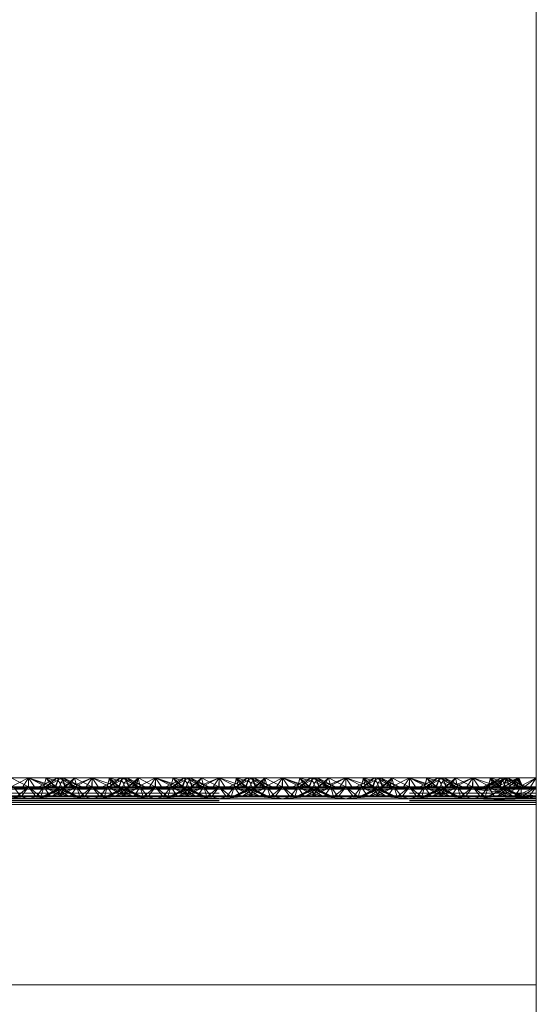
# Paper-space layout 'Layout1' of a CAD drawing. Extents: x -2 to 1033, y -36 to 596.
# Tile 153 of 182: x 704.34 to 706.37, y 516.5 to 520.38. Entities that reach past the tile are written whole.
import ezdxf

# ---------------------------------------------------------------- set-up
doc = ezdxf.new("R2010")
doc.units = 0
doc.linetypes.add('ACAD_ISO02W100', pattern=[15, 12, -3])
doc.layers.get('0').update_dxf_attribs({"linetype": 'CONTINUOUS'})
doc.layers.get('DEFPOINTS').update_dxf_attribs({"color": 132, "linetype": 'CONTINUOUS'})
doc.layers.add('SS_1.ET-HALA_TaO-JD-LAVKA-ZEBRIK', color=9, linetype='CONTINUOUS', lineweight=13)
doc.layers.add('SS_STAV.OK-KOTY', color=251, linetype='CONTINUOUS', lineweight=13)
doc.styles.add('ROMANS', font='romans.shx', dxfattribs={"width": 0.8})
doc.dimstyles.new('A-1_(2.5)_50AS', dxfattribs={"dimtxt": 2.5, "dimasz": 2, "dimexe": 1, "dimexo": 2, "dimgap": 0, "dimtad": 0, "dimdec": 1, "dimlfac": 50, "dimrnd": 1, "dimtxsty": 'ROMANS', "dimblk1": 'OBLIQUE', "dimblk2": 'OBLIQUE', "dimsah": 1, "dimcen": 2, "dimclrd": 256, "dimclre": 256, "dimclrt": 256, "dimadec": 1, "dimazin": 2, "dimtfac": 0.714286, "dimtdec": 1, "dimtmove": 0, "dimatfit": 3, "dimldrblk": 'OPEN', "dimfxl": 1, "dimtvp": 1.142857, "dimtfill": 1, "dimtolj": 1, "dimlwd": -1, "dimlwe": -1, "dimarcsym": 0})

# ---------------------------------------------------------------- blocks, each defined once
blk = doc.blocks.new('_Oblique')
at = {"color": 0, "linetype": 'ByBlock', "lineweight": -2}
blk.add_line((-0.5, -0.5), (0.5, 0.5), dxfattribs=at)
blk = doc.blocks.new('*D108')
at = {"layer": 'DEFPOINTS', "color": 0, "transparency": 16777216}
for p in [(696.3704, 538.83), (696.3704, 519.7604, -4571), (708.3704, 519.7604, -4571)]:
    blk.add_point(p, dxfattribs=at)
at = {"layer": 'SS_STAV.OK-KOTY', "transparency": 16777216}
for p, q in [((696.3704, 521.7604), (696.3704, 539.83)), ((708.3704, 521.7604), (708.3704, 539.83)), ((708.3704, 538.83), (696.3704, 538.83))]:
    blk.add_line(p, q, dxfattribs=at)
at = {"layer": 'SS_STAV.OK-KOTY', "transparency": 16777216, "xscale": 2, "yscale": 2, "zscale": 2, "rotation": 180}
blk.add_blockref('_Oblique', (696.3704, 538.83), dxfattribs=at)
at = {"layer": 'SS_STAV.OK-KOTY', "transparency": 16777216, "xscale": 2, "yscale": 2, "zscale": 2}
blk.add_blockref('_Oblique', (708.3704, 538.83), dxfattribs=at)
at = {"layer": 'SS_STAV.OK-KOTY', "transparency": 16777216, "insert": (702.3704, 541.6872), "char_height": 2.5, "attachment_point": 5, "style": 'ROMANS', "bg_fill": 3, "box_fill_scale": 1.1, "bg_fill_color": 256, "bg_fill_true_color": 13158600, "bg_fill_transparency": 0}
blk.add_mtext('\\A1;600', dxfattribs=at)
blk = doc.blocks.new('_OPEN')
at = {"color": 0, "linetype": 'ByBlock'}
for p, q in [((-1, 0.1667), (0, 0)), ((0, 0), (-1, -0.1667)), ((0, 0), (-1, 0))]:
    blk.add_line(p, q, dxfattribs=at)

psp = doc.layouts.get("Layout1")

# ---------------------------------------------------------------- linework, layer by layer
at = {"layer": 'SS_1.ET-HALA_TaO-JD-LAVKA-ZEBRIK', "color": 9, "linetype": 'ACAD_ISO02W100', "ltscale": 0.25}
for p, q in [((704.2937, 517.3562), (704.3704, 517.3962)), ((704.3704, 517.3962), (704.3443, 517.3562)), ((704.3964, 517.3562), (704.3704, 517.3962)), ((704.3704, 517.3962), (704.4471, 517.3562)), ((704.3704, 517.3962), (704.4607, 517.3596)), ((704.3704, 517.3962), (704.3704, 517.3604)), ((704.4304, 517.3604), (704.4393, 517.3962)), ((704.4393, 517.3962), (704.4332, 517.3715)), ((704.4388, 517.3604), (704.501, 517.3962)), ((704.4388, 517.3604), (704.4825, 517.3962)), ((704.4393, 517.3962), (704.4607, 517.3596)), ((704.4393, 517.3962), (704.4775, 517.3604)), ((704.4739, 517.3604), (704.4534, 517.3816)), ((704.4907, 517.3797), (704.4656, 517.3878)), ((704.4743, 517.3604), (704.4898, 517.3962)), ((704.4864, 517.3884), (704.4743, 517.3604)), ((704.4898, 517.3962), (704.4775, 517.3604)), ((704.4825, 517.3962), (704.5004, 517.3604)), ((704.4898, 517.3962), (704.4864, 517.3884)), ((704.5509, 517.3604), (704.4898, 517.3962)), ((704.4898, 517.3962), (704.553, 517.3604)), ((704.5798, 517.3604), (704.4898, 517.3962)), ((704.5509, 517.3604), (704.4907, 517.3797)), ((704.4954, 517.3704), (704.5083, 517.3962)), ((704.5151, 517.3604), (704.501, 517.3962)), ((704.5165, 517.3604), (704.501, 517.3962)), ((704.5083, 517.3962), (704.553, 517.3604)), ((704.5798, 517.3604), (704.5083, 517.3962)), ((704.5151, 517.3604), (704.5514, 517.3962)), ((704.5604, 517.3604), (704.5514, 517.3962)), ((704.5514, 517.3962), (704.6194, 517.3604)), ((704.6194, 517.3604), (704.6204, 517.3962)), ((704.6204, 517.3962), (704.7239, 517.3604)), ((704.6204, 517.3604), (704.6204, 517.3962)), ((704.7325, 517.3962), (704.6609, 517.3604)), ((704.6893, 517.3962), (704.6804, 517.3604)), ((704.751, 517.3962), (704.6883, 517.3604)), ((704.6883, 517.3604), (704.7325, 517.3962)), ((704.751, 517.3962), (704.6888, 517.3604)), ((704.6888, 517.3604), (704.7325, 517.3962)), ((704.6893, 517.3962), (704.7239, 517.3604)), ((704.6893, 517.3962), (704.8009, 517.3604)), ((704.7398, 517.3962), (704.7243, 517.3604)), ((704.7325, 517.3962), (704.7454, 517.3704)), ((704.7398, 517.3962), (704.8009, 517.3604)), ((704.7398, 517.3962), (704.8298, 517.3604)), ((704.7404, 517.3604), (704.7583, 517.3962)), ((704.7633, 517.3604), (704.751, 517.3962)), ((704.751, 517.3962), (704.7542, 517.388)), ((704.751, 517.3962), (704.7665, 517.3604)), ((704.7544, 517.3884), (704.751, 517.3962)), ((704.7542, 517.388), (704.7651, 517.3604)), ((704.7665, 517.3604), (704.7544, 517.3884)), ((704.7633, 517.3604), (704.8014, 517.3962)), ((704.7869, 517.3819), (704.7651, 517.3604)), ((704.7801, 517.3596), (704.8014, 517.3962)), ((704.7937, 517.3562), (704.8704, 517.3962)), ((704.7937, 517.3562), (704.8014, 517.3962)), ((704.8014, 517.3962), (704.8104, 517.3604)), ((704.8076, 517.3715), (704.8014, 517.3962)), ((704.8443, 517.3562), (704.8704, 517.3962)), ((704.8964, 517.3562), (704.8704, 517.3962)), ((704.8704, 517.3962), (704.9471, 517.3562)), ((704.8704, 517.3962), (704.9607, 517.3596)), ((704.8704, 517.3604), (704.8704, 517.3962)), ((704.9304, 517.3604), (704.9393, 517.3962)), ((704.9393, 517.3962), (704.9332, 517.3715)), ((704.9388, 517.3604), (705.001, 517.3962)), ((704.9388, 517.3604), (704.9825, 517.3962)), ((704.9393, 517.3962), (704.9607, 517.3596)), ((704.9393, 517.3962), (704.9775, 517.3604)), ((704.9739, 517.3604), (704.9534, 517.3816)), ((704.9907, 517.3797), (704.9656, 517.3878)), ((704.9743, 517.3604), (704.9898, 517.3962)), ((704.9864, 517.3884), (704.9743, 517.3604)), ((704.9898, 517.3962), (704.9775, 517.3604)), ((704.9825, 517.3962), (705.0004, 517.3604)), ((704.9898, 517.3962), (704.9864, 517.3884)), ((705.0509, 517.3604), (704.9898, 517.3962)), ((704.9898, 517.3962), (705.053, 517.3604)), ((705.0798, 517.3604), (704.9898, 517.3962)), ((705.0509, 517.3604), (704.9907, 517.3797)), ((704.9954, 517.3704), (705.0083, 517.3962)), ((705.0151, 517.3604), (705.001, 517.3962)), ((705.0165, 517.3604), (705.001, 517.3962)), ((705.0083, 517.3962), (705.053, 517.3604)), ((705.0798, 517.3604), (705.0083, 517.3962)), ((705.0514, 517.3962), (705.0151, 517.3604)), ((705.0604, 517.3604), (705.0514, 517.3962)), ((705.1194, 517.3604), (705.0514, 517.3962)), ((705.1194, 517.3604), (705.1204, 517.3962)), ((705.1204, 517.3962), (705.2239, 517.3604)), ((705.1204, 517.3604), (705.1204, 517.3962)), ((705.2325, 517.3962), (705.1609, 517.3604)), ((705.1893, 517.3962), (705.1804, 517.3604)), ((705.1883, 517.3604), (705.251, 517.3962)), ((705.1883, 517.3604), (705.2325, 517.3962)), ((705.251, 517.3962), (705.1888, 517.3604)), ((705.1888, 517.3604), (705.2325, 517.3962)), ((705.1893, 517.3962), (705.2239, 517.3604)), ((705.1893, 517.3962), (705.3009, 517.3604)), ((705.2398, 517.3962), (705.2243, 517.3604)), ((705.2325, 517.3962), (705.2454, 517.3704)), ((705.2398, 517.3962), (705.3009, 517.3604)), ((705.2398, 517.3962), (705.3298, 517.3604)), ((705.2404, 517.3604), (705.2583, 517.3962)), ((705.2633, 517.3604), (705.251, 517.3962)), ((705.251, 517.3962), (705.2542, 517.388)), ((705.2544, 517.3884), (705.251, 517.3962)), ((705.251, 517.3962), (705.2665, 517.3604)), ((705.2542, 517.388), (705.2651, 517.3604)), ((705.2665, 517.3604), (705.2544, 517.3884)), ((705.2633, 517.3604), (705.3014, 517.3962)), ((705.2869, 517.3819), (705.2651, 517.3604)), ((705.2801, 517.3596), (705.3014, 517.3962)), ((705.2937, 517.3562), (705.3704, 517.3962)), ((705.2937, 517.3562), (705.3014, 517.3962)), ((705.3014, 517.3962), (705.3104, 517.3604)), ((705.3014, 517.3962), (705.3076, 517.3715)), ((705.3443, 517.3562), (705.3704, 517.3962)), ((705.3964, 517.3562), (705.3704, 517.3962)), ((705.3704, 517.3962), (705.4471, 517.3562)), ((705.3704, 517.3962), (705.4607, 517.3596)), ((705.3704, 517.3604), (705.3704, 517.3962)), ((705.4304, 517.3604), (705.4393, 517.3962)), ((705.4393, 517.3962), (705.4332, 517.3715)), ((705.4388, 517.3604), (705.501, 517.3962)), ((705.4388, 517.3604), (705.4825, 517.3962)), ((705.4393, 517.3962), (705.4607, 517.3596)), ((705.4393, 517.3962), (705.4775, 517.3604)), ((705.4739, 517.3604), (705.4534, 517.3816)), ((705.4907, 517.3797), (705.4656, 517.3878)), ((705.4743, 517.3604), (705.4898, 517.3962)), ((705.4864, 517.3884), (705.4743, 517.3604)), ((705.4898, 517.3962), (705.4775, 517.3604)), ((705.4825, 517.3962), (705.5004, 517.3604)), ((705.4898, 517.3962), (705.4864, 517.3884)), ((705.5509, 517.3604), (705.4898, 517.3962)), ((705.4898, 517.3962), (705.553, 517.3604)), ((705.5798, 517.3604), (705.4898, 517.3962)), ((705.5509, 517.3604), (705.4907, 517.3797)), ((705.4954, 517.3704), (705.5083, 517.3962)), ((705.5151, 517.3604), (705.501, 517.3962)), ((705.5165, 517.3604), (705.501, 517.3962)), ((705.5083, 517.3962), (705.553, 517.3604)), ((705.5798, 517.3604), (705.5083, 517.3962)), ((705.5151, 517.3604), (705.5514, 517.3962)), ((705.5604, 517.3604), (705.5514, 517.3962)), ((705.6194, 517.3604), (705.5514, 517.3962)), ((705.6194, 517.3604), (705.6204, 517.3962)), ((705.6204, 517.3962), (705.7239, 517.3604)), ((705.6204, 517.3604), (705.6204, 517.3962)), ((705.7325, 517.3962), (705.6609, 517.3604)), ((705.6893, 517.3962), (705.6804, 517.3604)), ((705.6883, 517.3604), (705.751, 517.3962)), ((705.6883, 517.3604), (705.7325, 517.3962)), ((705.751, 517.3962), (705.6888, 517.3604)), ((705.6888, 517.3604), (705.7325, 517.3962)), ((705.6893, 517.3962), (705.7239, 517.3604)), ((705.6893, 517.3962), (705.8009, 517.3604)), ((705.7398, 517.3962), (705.7243, 517.3604)), ((705.7325, 517.3962), (705.7454, 517.3704)), ((705.7398, 517.3962), (705.8009, 517.3604)), ((705.7398, 517.3962), (705.8298, 517.3604)), ((705.7404, 517.3604), (705.7583, 517.3962)), ((705.7633, 517.3604), (705.751, 517.3962)), ((705.751, 517.3962), (705.7542, 517.388)), ((705.751, 517.3962), (705.7665, 517.3604)), ((705.7544, 517.3884), (705.751, 517.3962)), ((705.7542, 517.388), (705.7651, 517.3604)), ((705.7665, 517.3604), (705.7544, 517.3884)), ((705.7633, 517.3604), (705.8014, 517.3962)), ((705.7869, 517.3819), (705.7651, 517.3604)), ((705.7801, 517.3596), (705.8014, 517.3962)), ((705.7937, 517.3562), (705.8704, 517.3962)), ((705.7937, 517.3562), (705.8014, 517.3962)), ((705.8014, 517.3962), (705.8104, 517.3604)), ((705.8076, 517.3715), (705.8014, 517.3962)), ((705.8443, 517.3562), (705.8704, 517.3962)), ((705.8964, 517.3562), (705.8704, 517.3962)), ((705.8704, 517.3962), (705.9471, 517.3562)), ((705.8704, 517.3962), (705.9607, 517.3596)), ((705.8704, 517.3604), (705.8704, 517.3962)), ((705.9304, 517.3604), (705.9393, 517.3962)), ((705.9393, 517.3962), (705.9332, 517.3715)), ((705.9388, 517.3604), (706.001, 517.3962)), ((705.9388, 517.3604), (705.9825, 517.3962)), ((705.9393, 517.3962), (705.9607, 517.3596)), ((705.9393, 517.3962), (705.9775, 517.3604)), ((705.9739, 517.3604), (705.9534, 517.3816)), ((705.9907, 517.3797), (705.9656, 517.3878)), ((705.9743, 517.3604), (705.9898, 517.3962)), ((705.9864, 517.3884), (705.9743, 517.3604)), ((705.9898, 517.3962), (705.9775, 517.3604)), ((705.9825, 517.3962), (706.0004, 517.3604)), ((705.9898, 517.3962), (705.9864, 517.3884)), ((706.0509, 517.3604), (705.9898, 517.3962)), ((705.9898, 517.3962), (706.053, 517.3604)), ((706.0798, 517.3604), (705.9898, 517.3962)), ((706.0509, 517.3604), (705.9907, 517.3797)), ((705.9954, 517.3704), (706.0083, 517.3962)), ((706.0151, 517.3604), (706.001, 517.3962)), ((706.0165, 517.3604), (706.001, 517.3962)), ((706.053, 517.3604), (706.0083, 517.3962)), ((706.0798, 517.3604), (706.0083, 517.3962)), ((706.0151, 517.3604), (706.0514, 517.3962)), ((706.0604, 517.3604), (706.0514, 517.3962)), ((706.1194, 517.3604), (706.0514, 517.3962)), ((706.1194, 517.3604), (706.1204, 517.3962)), ((706.1204, 517.3962), (706.2239, 517.3604)), ((706.1204, 517.3962), (706.1204, 517.3604)), ((706.2325, 517.3962), (706.1613, 517.3604)), ((706.251, 517.3962), (706.1684, 517.3604)), ((706.1684, 517.3604), (706.2325, 517.3962)), ((706.1761, 517.3604), (706.251, 517.3962)), ((706.1761, 517.3604), (706.2325, 517.3962)), ((706.1893, 517.3962), (706.1804, 517.3604)), ((706.2239, 517.3604), (706.1893, 517.3962)), ((706.1893, 517.3962), (706.3009, 517.3604)), ((706.251, 517.3962), (706.1968, 517.3604)), ((706.3014, 517.3962), (706.2114, 517.3604)), ((706.2114, 517.3604), (706.251, 517.3962)), ((706.2398, 517.3962), (706.2243, 517.3604)), ((706.2325, 517.3962), (706.2454, 517.3704)), ((706.3009, 517.3604), (706.2398, 517.3962)), ((706.2398, 517.3962), (706.3298, 517.3604)), ((706.2404, 517.3604), (706.2583, 517.3962)), ((706.2821, 517.3843), (706.2434, 517.3604)), ((706.2456, 517.3709), (706.251, 517.3962)), ((706.251, 517.3962), (706.2665, 517.3604)), ((706.2544, 517.3884), (706.251, 517.3962)), ((706.2665, 517.3604), (706.2544, 517.3884)), ((706.3014, 517.3962), (706.2633, 517.3604)), ((706.2801, 517.3596), (706.3014, 517.3962)), ((706.2937, 517.3562), (706.3014, 517.3962)), ((706.3014, 517.3962), (706.3104, 517.3604)), ((706.3076, 517.3715), (706.3014, 517.3962)), ((706.3186, 517.3562), (706.3014, 517.3962)), ((706.3186, 517.3562), (706.3704, 517.3962)), ((706.3443, 517.3562), (706.3704, 517.3962)), ((704.2937, 517.3562), (704.3704, 517.3509)), ((704.3104, 517.3604), (704.3404, 517.3204)), ((704.3704, 517.3604), (704.322, 517.3204)), ((704.3404, 517.3204), (704.3704, 517.3604)), ((704.3443, 517.3562), (704.3704, 517.3509)), ((704.3704, 517.3604), (704.4003, 517.3204)), ((704.3704, 517.3604), (704.4188, 517.3204)), ((704.4471, 517.3562), (704.3704, 517.3509)), ((704.3704, 517.3509), (704.3964, 517.3562)), ((704.4003, 517.3204), (704.4304, 517.3604)), ((704.4188, 517.3204), (704.4304, 517.3604)), ((704.5165, 517.3604), (704.4224, 517.3204)), ((704.5004, 517.3604), (704.4224, 517.3204)), ((704.4332, 517.3715), (704.4304, 517.3604)), ((704.4304, 517.3604), (704.4485, 517.3338)), ((704.5043, 517.3204), (704.4304, 517.3604)), ((704.4304, 517.3604), (704.47, 517.3448)), ((704.4324, 517.3204), (704.5165, 517.3604)), ((704.5004, 517.3604), (704.4324, 517.3204)), ((704.4367, 517.3733), (704.4739, 517.3604)), ((704.4607, 517.3596), (704.4471, 517.3562)), ((704.4588, 517.3204), (704.5604, 517.3604)), ((704.4588, 517.3204), (704.5165, 517.3604)), ((704.4775, 517.3604), (704.4607, 517.3596)), ((704.47, 517.3448), (704.5319, 517.3204)), ((704.5043, 517.3204), (704.4743, 517.3604)), ((704.4743, 517.3604), (704.4854, 517.3527)), ((704.5584, 517.3204), (704.4743, 517.3604)), ((704.4743, 517.3604), (704.4886, 517.3544)), ((704.4854, 517.3527), (704.5319, 517.3204)), ((704.4864, 517.3204), (704.5604, 517.3604)), ((704.4864, 517.3204), (704.5165, 517.3604)), ((704.4886, 517.3544), (704.5684, 517.3204)), ((704.4904, 517.3604), (704.4954, 517.3704)), ((704.5584, 517.3204), (704.4904, 517.3604)), ((704.4954, 517.3579), (704.4904, 517.3604)), ((704.5684, 517.3204), (704.4954, 517.3579)), ((704.5165, 517.3604), (704.5133, 517.3604)), ((704.5604, 517.3604), (704.5165, 517.3604)), ((704.5301, 517.3596), (704.7107, 517.3596)), ((704.5332, 517.3204), (704.5604, 517.3604)), ((704.572, 517.3204), (704.5604, 517.3604)), ((704.5604, 517.3604), (704.5904, 517.3204)), ((704.6204, 517.3604), (704.5604, 517.3604)), ((704.572, 517.3204), (704.6204, 517.3604)), ((704.6204, 517.3604), (704.5904, 517.3204)), ((704.6204, 517.3604), (704.6503, 517.3204)), ((704.6204, 517.3604), (704.6688, 517.3204)), ((704.6804, 517.3604), (704.6204, 517.3604)), ((704.6503, 517.3204), (704.6804, 517.3604)), ((704.6804, 517.3604), (704.6688, 517.3204)), ((704.7454, 517.3579), (704.6724, 517.3204)), ((704.6724, 517.3204), (704.7522, 517.3544)), ((704.6804, 517.3604), (704.7076, 517.3204)), ((704.6804, 517.3604), (704.7543, 517.3204)), ((704.6804, 517.3604), (704.7819, 517.3204)), ((704.7243, 517.3604), (704.6804, 517.3604)), ((704.7665, 517.3604), (704.6824, 517.3204)), ((704.7504, 517.3604), (704.6824, 517.3204)), ((704.7088, 517.3204), (704.7554, 517.3527)), ((704.7088, 517.3204), (704.7708, 517.3448)), ((704.7243, 517.3604), (704.7543, 517.3204)), ((704.7243, 517.3604), (704.7819, 517.3204)), ((704.7243, 517.3604), (704.8084, 517.3204)), ((704.8184, 517.3204), (704.7243, 517.3604)), ((704.7275, 517.3604), (704.7243, 517.3604)), ((704.8104, 517.3604), (704.7364, 517.3204)), ((704.7364, 517.3204), (704.7665, 517.3604)), ((704.7404, 517.3604), (704.8084, 517.3204)), ((704.8184, 517.3204), (704.7404, 517.3604)), ((704.7454, 517.3704), (704.7504, 517.3604)), ((704.7504, 517.3604), (704.7454, 517.3579)), ((704.7522, 517.3544), (704.7665, 517.3604)), ((704.7554, 517.3527), (704.7665, 517.3604)), ((704.7801, 517.3596), (704.7633, 517.3604)), ((704.7708, 517.3448), (704.8104, 517.3604)), ((704.7801, 517.3596), (704.7937, 517.3562)), ((704.8104, 517.3604), (704.7923, 517.3338)), ((704.7937, 517.3562), (704.8704, 517.3509)), ((704.8104, 517.3604), (704.8076, 517.3715)), ((704.8104, 517.3604), (704.822, 517.3204)), ((704.8104, 517.3604), (704.8404, 517.3204)), ((704.8704, 517.3604), (704.822, 517.3204)), ((704.8404, 517.3204), (704.8704, 517.3604)), ((704.8704, 517.3509), (704.8443, 517.3562)), ((704.9003, 517.3204), (704.8704, 517.3604)), ((704.9188, 517.3204), (704.8704, 517.3604)), ((704.8704, 517.3509), (704.9471, 517.3562)), ((704.8704, 517.3509), (704.8964, 517.3562)), ((704.9003, 517.3204), (704.9304, 517.3604)), ((704.9188, 517.3204), (704.9304, 517.3604)), ((705.0165, 517.3604), (704.9224, 517.3204)), ((705.0004, 517.3604), (704.9224, 517.3204)), ((704.9332, 517.3715), (704.9304, 517.3604)), ((704.9304, 517.3604), (704.9576, 517.3204)), ((705.0043, 517.3204), (704.9304, 517.3604)), ((704.9304, 517.3604), (704.97, 517.3448)), ((704.9324, 517.3204), (705.0165, 517.3604)), ((704.9324, 517.3204), (705.0004, 517.3604)), ((704.9739, 517.3604), (704.9367, 517.3733)), ((704.9471, 517.3562), (704.9607, 517.3596)), ((704.9588, 517.3204), (705.0604, 517.3604)), ((704.9588, 517.3204), (705.0165, 517.3604)), ((704.9607, 517.3596), (704.9775, 517.3604)), ((704.97, 517.3448), (705.0319, 517.3204)), ((705.0043, 517.3204), (704.9743, 517.3604)), ((704.9743, 517.3604), (704.9854, 517.3527)), ((705.0584, 517.3204), (704.9743, 517.3604)), ((704.9743, 517.3604), (704.9886, 517.3544)), ((704.9854, 517.3527), (705.0319, 517.3204)), ((704.9864, 517.3204), (705.0604, 517.3604)), ((704.9864, 517.3204), (705.0165, 517.3604)), ((704.9886, 517.3544), (705.0684, 517.3204)), ((704.9904, 517.3604), (704.9954, 517.3704)), ((705.0584, 517.3204), (704.9904, 517.3604)), ((704.9954, 517.3579), (704.9904, 517.3604)), ((705.0684, 517.3204), (704.9954, 517.3579)), ((705.0165, 517.3604), (705.0133, 517.3604)), ((705.0604, 517.3604), (705.0165, 517.3604)), ((705.0301, 517.3596), (705.2107, 517.3596)), ((705.0332, 517.3204), (705.0604, 517.3604)), ((705.072, 517.3204), (705.0604, 517.3604)), ((705.0604, 517.3604), (705.0904, 517.3204)), ((705.1204, 517.3604), (705.0604, 517.3604)), ((705.072, 517.3204), (705.1204, 517.3604)), ((705.0904, 517.3204), (705.1204, 517.3604)), ((705.1204, 517.3604), (705.1503, 517.3204)), ((705.1204, 517.3604), (705.1688, 517.3204)), ((705.1804, 517.3604), (705.1204, 517.3604)), ((705.1503, 517.3204), (705.1804, 517.3604)), ((705.1688, 517.3204), (705.1804, 517.3604)), ((705.2454, 517.3579), (705.1724, 517.3204)), ((705.1724, 517.3204), (705.2522, 517.3544)), ((705.1804, 517.3604), (705.2076, 517.3204)), ((705.1804, 517.3604), (705.2543, 517.3204)), ((705.1804, 517.3604), (705.2819, 517.3204)), ((705.2243, 517.3604), (705.1804, 517.3604)), ((705.2665, 517.3604), (705.1824, 517.3204)), ((705.2504, 517.3604), (705.1824, 517.3204)), ((705.2088, 517.3204), (705.2554, 517.3527)), ((705.2088, 517.3204), (705.2708, 517.3448)), ((705.2243, 517.3604), (705.2543, 517.3204)), ((705.2243, 517.3604), (705.2819, 517.3204)), ((705.2243, 517.3604), (705.3084, 517.3204)), ((705.3184, 517.3204), (705.2243, 517.3604)), ((705.2275, 517.3604), (705.2243, 517.3604)), ((705.3104, 517.3604), (705.2364, 517.3204)), ((705.2665, 517.3604), (705.2364, 517.3204)), ((705.2404, 517.3604), (705.3084, 517.3204)), ((705.3184, 517.3204), (705.2404, 517.3604)), ((705.2454, 517.3704), (705.2504, 517.3604)), ((705.2504, 517.3604), (705.2454, 517.3579)), ((705.2522, 517.3544), (705.2665, 517.3604)), ((705.2554, 517.3527), (705.2665, 517.3604)), ((705.2801, 517.3596), (705.2633, 517.3604)), ((705.2708, 517.3448), (705.3104, 517.3604)), ((705.2801, 517.3596), (705.2937, 517.3562)), ((705.2923, 517.3338), (705.3104, 517.3604)), ((705.2937, 517.3562), (705.3704, 517.3509)), ((705.3104, 517.3604), (705.3076, 517.3715)), ((705.3104, 517.3604), (705.322, 517.3204)), ((705.3404, 517.3204), (705.3104, 517.3604)), ((705.322, 517.3204), (705.3704, 517.3604)), ((705.3404, 517.3204), (705.3704, 517.3604)), ((705.3704, 517.3509), (705.3443, 517.3562)), ((705.4003, 517.3204), (705.3704, 517.3604)), ((705.4188, 517.3204), (705.3704, 517.3604)), ((705.3704, 517.3509), (705.4471, 517.3562)), ((705.3704, 517.3509), (705.3964, 517.3562)), ((705.4003, 517.3204), (705.4304, 517.3604)), ((705.4188, 517.3204), (705.4304, 517.3604)), ((705.5165, 517.3604), (705.4224, 517.3204)), ((705.5004, 517.3604), (705.4224, 517.3204)), ((705.4332, 517.3715), (705.4304, 517.3604)), ((705.4304, 517.3604), (705.4485, 517.3338)), ((705.5043, 517.3204), (705.4304, 517.3604)), ((705.4304, 517.3604), (705.47, 517.3448)), ((705.4324, 517.3204), (705.5165, 517.3604)), ((705.4324, 517.3204), (705.5004, 517.3604)), ((705.4739, 517.3604), (705.4367, 517.3733)), ((705.4471, 517.3562), (705.4607, 517.3596)), ((705.4588, 517.3204), (705.5604, 517.3604)), ((705.4588, 517.3204), (705.5165, 517.3604)), ((705.4607, 517.3596), (705.4775, 517.3604)), ((705.47, 517.3448), (705.5319, 517.3204)), ((705.5043, 517.3204), (705.4743, 517.3604)), ((705.4743, 517.3604), (705.4854, 517.3527)), ((705.5584, 517.3204), (705.4743, 517.3604)), ((705.4743, 517.3604), (705.4886, 517.3544)), ((705.4854, 517.3527), (705.5319, 517.3204)), ((705.4864, 517.3204), (705.5604, 517.3604)), ((705.4864, 517.3204), (705.5165, 517.3604)), ((705.4886, 517.3544), (705.5684, 517.3204)), ((705.4904, 517.3604), (705.4954, 517.3704)), ((705.5584, 517.3204), (705.4904, 517.3604)), ((705.4954, 517.3579), (705.4904, 517.3604)), ((705.5684, 517.3204), (705.4954, 517.3579)), ((705.5165, 517.3604), (705.5133, 517.3604)), ((705.5604, 517.3604), (705.5165, 517.3604)), ((705.5301, 517.3596), (705.7107, 517.3596)), ((705.5332, 517.3204), (705.5604, 517.3604)), ((705.572, 517.3204), (705.5604, 517.3604)), ((705.5604, 517.3604), (705.5904, 517.3204)), ((705.6204, 517.3604), (705.5604, 517.3604)), ((705.572, 517.3204), (705.6204, 517.3604)), ((705.5904, 517.3204), (705.6204, 517.3604)), ((705.6204, 517.3604), (705.6503, 517.3204)), ((705.6204, 517.3604), (705.6688, 517.3204)), ((705.6804, 517.3604), (705.6204, 517.3604)), ((705.6503, 517.3204), (705.6804, 517.3604)), ((705.6688, 517.3204), (705.6804, 517.3604)), ((705.7454, 517.3579), (705.6724, 517.3204)), ((705.6724, 517.3204), (705.7522, 517.3544)), ((705.6804, 517.3604), (705.7076, 517.3204)), ((705.6804, 517.3604), (705.7543, 517.3204)), ((705.6804, 517.3604), (705.7819, 517.3204)), ((705.7243, 517.3604), (705.6804, 517.3604)), ((705.7665, 517.3604), (705.6824, 517.3204)), ((705.7504, 517.3604), (705.6824, 517.3204)), ((705.7088, 517.3204), (705.7554, 517.3527)), ((705.7088, 517.3204), (705.7708, 517.3448)), ((705.7243, 517.3604), (705.7543, 517.3204)), ((705.7243, 517.3604), (705.7819, 517.3204)), ((705.7243, 517.3604), (705.8084, 517.3204)), ((705.8184, 517.3204), (705.7243, 517.3604)), ((705.7275, 517.3604), (705.7243, 517.3604)), ((705.8104, 517.3604), (705.7364, 517.3204)), ((705.7665, 517.3604), (705.7364, 517.3204)), ((705.7404, 517.3604), (705.8084, 517.3204)), ((705.8184, 517.3204), (705.7404, 517.3604)), ((705.7454, 517.3704), (705.7504, 517.3604)), ((705.7504, 517.3604), (705.7454, 517.3579)), ((705.7522, 517.3544), (705.7665, 517.3604)), ((705.7554, 517.3527), (705.7665, 517.3604)), ((705.7801, 517.3596), (705.7633, 517.3604)), ((705.7708, 517.3448), (705.8104, 517.3604)), ((705.7801, 517.3596), (705.7937, 517.3562)), ((705.7923, 517.3338), (705.8104, 517.3604)), ((705.7937, 517.3562), (705.8704, 517.3509)), ((705.8104, 517.3604), (705.8076, 517.3715)), ((705.8104, 517.3604), (705.822, 517.3204)), ((705.8404, 517.3204), (705.8104, 517.3604)), ((705.822, 517.3204), (705.8704, 517.3604)), ((705.8404, 517.3204), (705.8704, 517.3604)), ((705.8704, 517.3509), (705.8443, 517.3562)), ((705.9003, 517.3204), (705.8704, 517.3604)), ((705.9188, 517.3204), (705.8704, 517.3604)), ((705.8704, 517.3509), (705.9471, 517.3562)), ((705.8704, 517.3509), (705.8964, 517.3562)), ((705.9003, 517.3204), (705.9304, 517.3604)), ((705.9188, 517.3204), (705.9304, 517.3604)), ((706.0165, 517.3604), (705.9224, 517.3204)), ((706.0004, 517.3604), (705.9224, 517.3204)), ((705.9332, 517.3715), (705.9304, 517.3604)), ((705.9304, 517.3604), (705.9576, 517.3204)), ((706.0043, 517.3204), (705.9304, 517.3604)), ((705.9304, 517.3604), (705.97, 517.3448)), ((705.9324, 517.3204), (706.0165, 517.3604)), ((705.9324, 517.3204), (706.0004, 517.3604)), ((705.9739, 517.3604), (705.9367, 517.3733)), ((705.9471, 517.3562), (705.9607, 517.3596)), ((705.9588, 517.3204), (706.0604, 517.3604)), ((705.9588, 517.3204), (706.0165, 517.3604)), ((705.9607, 517.3596), (705.9775, 517.3604)), ((705.97, 517.3448), (706.0319, 517.3204)), ((706.0043, 517.3204), (705.9743, 517.3604)), ((705.9743, 517.3604), (705.9854, 517.3527)), ((706.0584, 517.3204), (705.9743, 517.3604)), ((705.9743, 517.3604), (705.9886, 517.3544)), ((705.9854, 517.3527), (706.0319, 517.3204)), ((705.9864, 517.3204), (706.0604, 517.3604)), ((705.9864, 517.3204), (706.0165, 517.3604)), ((705.9886, 517.3544), (706.0684, 517.3204)), ((705.9904, 517.3604), (705.9954, 517.3704)), ((706.0584, 517.3204), (705.9904, 517.3604)), ((705.9954, 517.3579), (705.9904, 517.3604)), ((706.0684, 517.3204), (705.9954, 517.3579)), ((706.0165, 517.3604), (706.0133, 517.3604)), ((706.0604, 517.3604), (706.0165, 517.3604)), ((706.0301, 517.3596), (706.2801, 517.3596)), ((706.0332, 517.3204), (706.0604, 517.3604)), ((706.072, 517.3204), (706.0604, 517.3604)), ((706.0604, 517.3604), (706.0904, 517.3204)), ((706.1204, 517.3604), (706.0604, 517.3604)), ((706.072, 517.3204), (706.1204, 517.3604)), ((706.0904, 517.3204), (706.1204, 517.3604)), ((706.1204, 517.3604), (706.1503, 517.3204)), ((706.1204, 517.3604), (706.1688, 517.3204)), ((706.1804, 517.3604), (706.1204, 517.3604)), ((706.3704, 517.3509), (706.1204, 517.3509)), ((706.1503, 517.3204), (706.1804, 517.3604)), ((706.1804, 517.3604), (706.1688, 517.3204)), ((706.2455, 517.3578), (706.1753, 517.3204)), ((706.1753, 517.3204), (706.2524, 517.3542)), ((706.2665, 517.3604), (706.1755, 517.3204)), ((706.2504, 517.3604), (706.1755, 517.3204)), ((706.1804, 517.3604), (706.2076, 517.3204)), ((706.1804, 517.3604), (706.2543, 517.3204)), ((706.2819, 517.3204), (706.1804, 517.3604)), ((706.2243, 517.3604), (706.1804, 517.3604)), ((706.1971, 517.3562), (706.2937, 517.3562)), ((706.2138, 517.3204), (706.256, 517.3524)), ((706.2138, 517.3204), (706.2717, 517.3444)), ((706.3104, 517.3604), (706.2141, 517.3204)), ((706.2665, 517.3604), (706.2141, 517.3204)), ((706.2243, 517.3604), (706.2543, 517.3204)), ((706.2819, 517.3204), (706.2243, 517.3604)), ((706.2243, 517.3604), (706.3084, 517.3204)), ((706.2243, 517.3604), (706.3184, 517.3204)), ((706.2275, 517.3604), (706.2243, 517.3604)), ((706.3084, 517.3204), (706.2404, 517.3604)), ((706.3184, 517.3204), (706.2404, 517.3604)), ((706.2434, 517.3604), (706.2456, 517.3709)), ((706.2454, 517.3704), (706.2504, 517.3604)), ((706.2504, 517.3604), (706.2455, 517.3578)), ((706.2524, 517.3542), (706.2665, 517.3604)), ((706.256, 517.3524), (706.2665, 517.3604)), ((706.2801, 517.3596), (706.2633, 517.3604)), ((706.2717, 517.3444), (706.3104, 517.3604)), ((706.2801, 517.3596), (706.2937, 517.3562)), ((706.3704, 517.3604), (706.2837, 517.3204)), ((706.3104, 517.3604), (706.2837, 517.3204)), ((706.2923, 517.3338), (706.3104, 517.3604)), ((706.2937, 517.3562), (706.3704, 517.3509)), ((706.2937, 517.3562), (706.3186, 517.3562)), ((706.3026, 517.374), (706.3034, 517.3604)), ((706.3162, 517.3672), (706.3034, 517.3604)), ((706.3104, 517.3604), (706.3076, 517.3715)), ((706.3111, 517.3242), (706.3104, 517.3604)), ((706.3143, 517.3225), (706.3704, 517.3604)), ((706.3704, 517.3509), (706.3186, 517.3562)), ((706.3186, 517.3562), (706.3443, 517.3562)), ((706.3404, 517.3204), (706.3704, 517.3604)), ((706.3704, 517.3509), (706.3443, 517.3562)), ((706.3443, 517.3562), (706.3704, 517.3562)), ((698.3704, 517.3353), (706.3704, 517.3353)), ((698.3704, 517.3143), (706.3704, 517.3143)), ((706.3704, 517.3128), (698.3704, 517.3128)), ((698.3704, 517.3064), (706.3704, 517.3064)), ((698.3704, 517.3054), (706.3704, 517.3054)), ((704.2076, 517.3204), (704.5332, 517.3204)), ((704.2832, 517.3204), (704.3704, 517.3128)), ((704.3404, 517.3204), (704.3704, 517.3128)), ((704.4576, 517.3204), (704.3704, 517.3128)), ((704.3704, 517.3128), (704.4003, 517.3204)), ((704.4485, 517.3338), (704.4576, 517.3204)), ((704.6204, 517.3128), (704.5332, 517.3204)), ((704.5332, 517.3204), (704.5904, 517.3204)), ((704.5904, 517.3204), (704.6204, 517.3128)), ((704.5904, 517.3204), (704.6503, 517.3204)), ((704.6204, 517.3128), (704.7076, 517.3204)), ((704.6503, 517.3204), (704.6204, 517.3128)), ((704.6503, 517.3204), (704.7076, 517.3204)), ((704.7076, 517.3204), (705.0332, 517.3204)), ((704.7923, 517.3338), (704.7832, 517.3204)), ((704.7832, 517.3204), (704.8704, 517.3128)), ((704.8704, 517.3128), (704.8404, 517.3204)), ((704.9576, 517.3204), (704.8704, 517.3128)), ((704.8704, 517.3128), (704.9003, 517.3204)), ((705.1204, 517.3128), (705.0332, 517.3204)), ((705.0332, 517.3204), (705.0904, 517.3204)), ((705.0904, 517.3204), (705.1204, 517.3128)), ((705.0904, 517.3204), (705.1503, 517.3204)), ((705.1204, 517.3128), (705.2076, 517.3204)), ((705.1204, 517.3128), (705.1503, 517.3204)), ((705.1503, 517.3204), (705.2076, 517.3204)), ((705.2076, 517.3204), (705.5332, 517.3204)), ((705.2832, 517.3204), (705.2923, 517.3338)), ((705.2832, 517.3204), (705.3704, 517.3128)), ((705.3704, 517.3128), (705.3404, 517.3204)), ((705.4576, 517.3204), (705.3704, 517.3128)), ((705.3704, 517.3128), (705.4003, 517.3204)), ((705.4485, 517.3338), (705.4576, 517.3204)), ((705.6204, 517.3128), (705.5332, 517.3204)), ((705.5332, 517.3204), (705.5904, 517.3204)), ((705.5904, 517.3204), (705.6204, 517.3128)), ((705.5904, 517.3204), (705.6503, 517.3204)), ((705.6204, 517.3128), (705.7076, 517.3204)), ((705.6204, 517.3128), (705.6503, 517.3204)), ((705.6503, 517.3204), (705.7076, 517.3204)), ((705.7076, 517.3204), (706.0332, 517.3204)), ((705.7832, 517.3204), (705.7923, 517.3338)), ((705.7832, 517.3204), (705.8704, 517.3128)), ((705.8704, 517.3128), (705.8404, 517.3204)), ((705.9576, 517.3204), (705.8704, 517.3128)), ((705.8704, 517.3128), (705.9003, 517.3204)), ((706.0332, 517.3204), (706.1204, 517.3128)), ((706.0332, 517.3204), (706.0904, 517.3204)), ((706.0904, 517.3204), (706.1204, 517.3128)), ((706.0904, 517.3204), (706.1503, 517.3204)), ((706.1204, 517.3128), (706.2076, 517.3204)), ((706.1204, 517.3128), (706.1503, 517.3204)), ((706.1204, 517.3128), (706.3704, 517.3164)), ((706.3704, 517.3054), (706.1204, 517.3128)), ((706.1503, 517.3204), (706.2076, 517.3204)), ((706.2076, 517.3204), (706.3704, 517.3164)), ((706.2076, 517.3204), (706.3704, 517.3204)), ((706.2832, 517.3204), (706.2923, 517.3338)), ((706.3704, 517.3128), (706.2832, 517.3204)), ((706.3112, 517.3204), (706.3111, 517.3242)), ((706.3112, 517.3204), (706.3143, 517.3225)), ((706.3704, 517.3128), (706.3112, 517.3204)), ((706.3704, 517.3128), (706.3404, 517.3204)), ((706.3704, 517.2987), (698.3704, 517.2987))]:
    psp.add_line(p, q, dxfattribs=at)
at = {"layer": 'SS_1.ET-HALA_TaO-JD-LAVKA-ZEBRIK', "color": 5, "linetype": 'Continuous', "ltscale": 0.25}
for p, q in [((704.3014, 517.3962), (704.3694, 517.3604)), ((704.3704, 517.3962), (704.3014, 517.3962)), ((704.3704, 517.3962), (704.3694, 517.3604)), ((704.3704, 517.3962), (704.4367, 517.3733)), ((704.4393, 517.3962), (704.3704, 517.3962)), ((704.4825, 517.3962), (704.4109, 517.3604)), ((704.4383, 517.3604), (704.501, 517.3962)), ((704.4383, 517.3604), (704.4825, 517.3962)), ((704.4534, 517.3816), (704.4393, 517.3962)), ((704.4656, 517.3878), (704.4393, 517.3962)), ((704.4825, 517.3962), (704.4393, 517.3962)), ((704.501, 517.3962), (704.4825, 517.3962)), ((704.5133, 517.3604), (704.501, 517.3962)), ((704.5514, 517.3962), (704.501, 517.3962)), ((704.5133, 517.3604), (704.5514, 517.3962)), ((704.5301, 517.3596), (704.6204, 517.3962)), ((704.5301, 517.3596), (704.5514, 517.3962)), ((704.5437, 517.3562), (704.6204, 517.3962)), ((704.6204, 517.3962), (704.5514, 517.3962)), ((704.6204, 517.3962), (704.5943, 517.3562)), ((704.6204, 517.3962), (704.6464, 517.3562)), ((704.6204, 517.3962), (704.6971, 517.3562)), ((704.6893, 517.3962), (704.6204, 517.3962)), ((704.6893, 517.3962), (704.6971, 517.3562)), ((704.6893, 517.3962), (704.7107, 517.3596)), ((704.6893, 517.3962), (704.7275, 517.3604)), ((704.7398, 517.3962), (704.6893, 517.3962)), ((704.7398, 517.3962), (704.7275, 517.3604)), ((704.7398, 517.3962), (704.803, 517.3604)), ((704.7583, 517.3962), (704.7398, 517.3962)), ((704.803, 517.3604), (704.7583, 517.3962)), ((704.8298, 517.3604), (704.7583, 517.3962)), ((704.8014, 517.3962), (704.7583, 517.3962)), ((704.8014, 517.3962), (704.7869, 517.3819)), ((704.8014, 517.3962), (704.8694, 517.3604)), ((704.8704, 517.3962), (704.8014, 517.3962)), ((704.8704, 517.3962), (704.8694, 517.3604)), ((704.9367, 517.3733), (704.8704, 517.3962)), ((704.9393, 517.3962), (704.8704, 517.3962)), ((704.9825, 517.3962), (704.9109, 517.3604)), ((705.001, 517.3962), (704.9383, 517.3604)), ((704.9383, 517.3604), (704.9825, 517.3962)), ((704.9534, 517.3816), (704.9393, 517.3962)), ((704.9656, 517.3878), (704.9393, 517.3962)), ((704.9825, 517.3962), (704.9393, 517.3962)), ((705.001, 517.3962), (704.9825, 517.3962)), ((705.0133, 517.3604), (705.001, 517.3962)), ((705.0514, 517.3962), (705.001, 517.3962)), ((705.0133, 517.3604), (705.0514, 517.3962)), ((705.0301, 517.3596), (705.1204, 517.3962)), ((705.0301, 517.3596), (705.0514, 517.3962)), ((705.0437, 517.3562), (705.1204, 517.3962)), ((705.1204, 517.3962), (705.0514, 517.3962)), ((705.1204, 517.3962), (705.0943, 517.3562)), ((705.1464, 517.3562), (705.1204, 517.3962)), ((705.1204, 517.3962), (705.1971, 517.3562)), ((705.1893, 517.3962), (705.1204, 517.3962)), ((705.1971, 517.3562), (705.1893, 517.3962)), ((705.1893, 517.3962), (705.2107, 517.3596)), ((705.1893, 517.3962), (705.2275, 517.3604)), ((705.2398, 517.3962), (705.1893, 517.3962)), ((705.2398, 517.3962), (705.2275, 517.3604)), ((705.2398, 517.3962), (705.303, 517.3604)), ((705.2583, 517.3962), (705.2398, 517.3962)), ((705.303, 517.3604), (705.2583, 517.3962)), ((705.3298, 517.3604), (705.2583, 517.3962)), ((705.3014, 517.3962), (705.2583, 517.3962)), ((705.3014, 517.3962), (705.2869, 517.3819)), ((705.3014, 517.3962), (705.3694, 517.3604)), ((705.3704, 517.3962), (705.3014, 517.3962)), ((705.3704, 517.3962), (705.3694, 517.3604)), ((705.4367, 517.3733), (705.3704, 517.3962)), ((705.4393, 517.3962), (705.3704, 517.3962)), ((705.4825, 517.3962), (705.4109, 517.3604)), ((705.501, 517.3962), (705.4383, 517.3604)), ((705.4383, 517.3604), (705.4825, 517.3962)), ((705.4534, 517.3816), (705.4393, 517.3962)), ((705.4656, 517.3878), (705.4393, 517.3962)), ((705.4825, 517.3962), (705.4393, 517.3962)), ((705.501, 517.3962), (705.4825, 517.3962)), ((705.5133, 517.3604), (705.501, 517.3962)), ((705.5514, 517.3962), (705.501, 517.3962)), ((705.5133, 517.3604), (705.5514, 517.3962)), ((705.5301, 517.3596), (705.6204, 517.3962)), ((705.5301, 517.3596), (705.5514, 517.3962)), ((705.5437, 517.3562), (705.6204, 517.3962)), ((705.6204, 517.3962), (705.5514, 517.3962)), ((705.6204, 517.3962), (705.5943, 517.3562)), ((705.6464, 517.3562), (705.6204, 517.3962)), ((705.6204, 517.3962), (705.6971, 517.3562)), ((705.6893, 517.3962), (705.6204, 517.3962)), ((705.6893, 517.3962), (705.6971, 517.3562)), ((705.6893, 517.3962), (705.7107, 517.3596)), ((705.6893, 517.3962), (705.7275, 517.3604)), ((705.7398, 517.3962), (705.6893, 517.3962)), ((705.7398, 517.3962), (705.7275, 517.3604)), ((705.7398, 517.3962), (705.803, 517.3604)), ((705.7583, 517.3962), (705.7398, 517.3962)), ((705.803, 517.3604), (705.7583, 517.3962)), ((705.8298, 517.3604), (705.7583, 517.3962)), ((705.8014, 517.3962), (705.7583, 517.3962)), ((705.8014, 517.3962), (705.7869, 517.3819)), ((705.8014, 517.3962), (705.8694, 517.3604)), ((705.8704, 517.3962), (705.8014, 517.3962)), ((705.8694, 517.3604), (705.8704, 517.3962)), ((705.9367, 517.3733), (705.8704, 517.3962)), ((705.9393, 517.3962), (705.8704, 517.3962)), ((705.9825, 517.3962), (705.9109, 517.3604)), ((705.9383, 517.3604), (706.001, 517.3962)), ((705.9825, 517.3962), (705.9383, 517.3604)), ((705.9534, 517.3816), (705.9393, 517.3962)), ((705.9656, 517.3878), (705.9393, 517.3962)), ((705.9825, 517.3962), (705.9393, 517.3962)), ((706.001, 517.3962), (705.9825, 517.3962)), ((706.0133, 517.3604), (706.001, 517.3962)), ((706.0514, 517.3962), (706.001, 517.3962)), ((706.0133, 517.3604), (706.0514, 517.3962)), ((706.0301, 517.3596), (706.1204, 517.3962)), ((706.0301, 517.3596), (706.0514, 517.3962)), ((706.0437, 517.3562), (706.1204, 517.3962)), ((706.1204, 517.3962), (706.0514, 517.3962)), ((706.0943, 517.3562), (706.1204, 517.3962)), ((706.1464, 517.3562), (706.1204, 517.3962)), ((706.1204, 517.3962), (706.1971, 517.3562)), ((706.1893, 517.3962), (706.1204, 517.3962)), ((706.1971, 517.3562), (706.1893, 517.3962)), ((706.1893, 517.3962), (706.2107, 517.3596)), ((706.1893, 517.3962), (706.2275, 517.3604)), ((706.2398, 517.3962), (706.1893, 517.3962)), ((706.2275, 517.3604), (706.2398, 517.3962)), ((706.2398, 517.3962), (706.303, 517.3604)), ((706.2583, 517.3962), (706.2398, 517.3962)), ((706.303, 517.3604), (706.2583, 517.3962)), ((706.3298, 517.3604), (706.2583, 517.3962)), ((706.3014, 517.3962), (706.2583, 517.3962)), ((706.3014, 517.3962), (706.2821, 517.3843)), ((706.3014, 517.3962), (706.3026, 517.374)), ((706.3704, 517.3962), (706.3014, 517.3962)), ((706.3704, 517.3962), (706.3162, 517.3672)), ((706.1204, 517.3509), (698.6204, 517.3509)), ((704.1971, 517.3562), (704.5437, 517.3562)), ((704.2107, 517.3596), (704.5301, 517.3596)), ((704.5133, 517.3604), (704.2275, 517.3604)), ((704.5133, 517.3604), (704.5301, 517.3596)), ((704.5301, 517.3596), (704.5437, 517.3562)), ((704.5437, 517.3562), (704.6204, 517.3509)), ((704.5437, 517.3562), (704.5943, 517.3562)), ((704.5943, 517.3562), (704.6204, 517.3509)), ((704.5943, 517.3562), (704.6464, 517.3562)), ((704.6204, 517.3509), (704.6971, 517.3562)), ((704.6464, 517.3562), (704.6204, 517.3509)), ((704.6464, 517.3562), (704.6971, 517.3562)), ((704.6971, 517.3562), (704.7107, 517.3596)), ((704.6971, 517.3562), (705.0437, 517.3562)), ((704.7275, 517.3604), (704.7107, 517.3596)), ((704.7107, 517.3596), (705.0301, 517.3596)), ((705.0133, 517.3604), (704.7275, 517.3604)), ((705.0133, 517.3604), (705.0301, 517.3596)), ((705.0301, 517.3596), (705.0437, 517.3562)), ((705.0437, 517.3562), (705.1204, 517.3509)), ((705.0437, 517.3562), (705.0943, 517.3562)), ((705.0943, 517.3562), (705.1204, 517.3509)), ((705.0943, 517.3562), (705.1464, 517.3562)), ((705.1204, 517.3509), (705.1971, 517.3562)), ((705.1204, 517.3509), (705.1464, 517.3562)), ((705.1464, 517.3562), (705.1971, 517.3562)), ((705.1971, 517.3562), (705.2107, 517.3596)), ((705.1971, 517.3562), (705.5437, 517.3562)), ((705.2275, 517.3604), (705.2107, 517.3596)), ((705.2107, 517.3596), (705.5301, 517.3596)), ((705.5133, 517.3604), (705.2275, 517.3604)), ((705.5301, 517.3596), (705.5133, 517.3604)), ((705.5437, 517.3562), (705.5301, 517.3596)), ((705.6204, 517.3509), (705.5437, 517.3562)), ((705.5437, 517.3562), (705.5943, 517.3562)), ((705.5943, 517.3562), (705.6204, 517.3509)), ((705.5943, 517.3562), (705.6464, 517.3562)), ((705.6204, 517.3509), (705.6971, 517.3562)), ((705.6204, 517.3509), (705.6464, 517.3562)), ((705.6464, 517.3562), (705.6971, 517.3562)), ((705.6971, 517.3562), (705.7107, 517.3596)), ((705.6971, 517.3562), (706.0437, 517.3562)), ((705.7275, 517.3604), (705.7107, 517.3596)), ((705.7107, 517.3596), (706.0301, 517.3596)), ((706.0133, 517.3604), (705.7275, 517.3604)), ((706.0133, 517.3604), (706.0301, 517.3596)), ((706.0301, 517.3596), (706.0437, 517.3562)), ((706.0437, 517.3562), (706.1204, 517.3509)), ((706.0437, 517.3562), (706.0943, 517.3562)), ((706.1204, 517.3509), (706.0943, 517.3562)), ((706.0943, 517.3562), (706.1464, 517.3562)), ((706.1204, 517.3509), (706.1971, 517.3562)), ((706.1204, 517.3509), (706.1464, 517.3562)), ((706.1204, 517.3509), (706.3704, 517.351)), ((706.3704, 517.3254), (706.1204, 517.3509)), ((706.1464, 517.3562), (706.1971, 517.3562)), ((706.1971, 517.3562), (706.2107, 517.3596)), ((706.1971, 517.3562), (706.3704, 517.351)), ((706.2107, 517.3596), (706.3704, 517.3604)), ((706.2107, 517.3596), (706.2275, 517.3604)), ((706.3704, 517.351), (706.2107, 517.3596)), ((706.3704, 517.3604), (706.2275, 517.3604)), ((698.3704, 517.3254), (706.3704, 517.3254)), ((706.3704, 517.2904), (698.3704, 517.2904)), ((698.3704, 516.5804), (706.3704, 516.5804))]:
    psp.add_line(p, q, dxfattribs=at)

# ---------------------------------------------------------------- dimensions: what is measured, and where the dimension line sits
at = {"layer": 'SS_STAV.OK-KOTY'}
dim = psp.add_linear_dim(base=(696.3704, 538.83), p1=(708.3704, 519.7604, -4571), p2=(696.3704, 519.7604, -4571), dimstyle='A-1_(2.5)_50AS', override={"dimtmove": 1}, dxfattribs=at)
dim.commit()
dim.dimension.update_dxf_attribs({"geometry": '*D108', "text_midpoint": (702.3704, 541.6872)})

# ---------------------------------------------------------------- next in the draw order: linework, layer by layer
at = {"layer": 'SS_1.ET-HALA_TaO-JD-LAVKA-ZEBRIK', "color": 5, "linetype": 'Continuous', "ltscale": 0.25}
psp.add_line((706.3704, 534.2051), (706.3704, 499.2604), dxfattribs=at)

doc.saveas('drawing.dxf')
